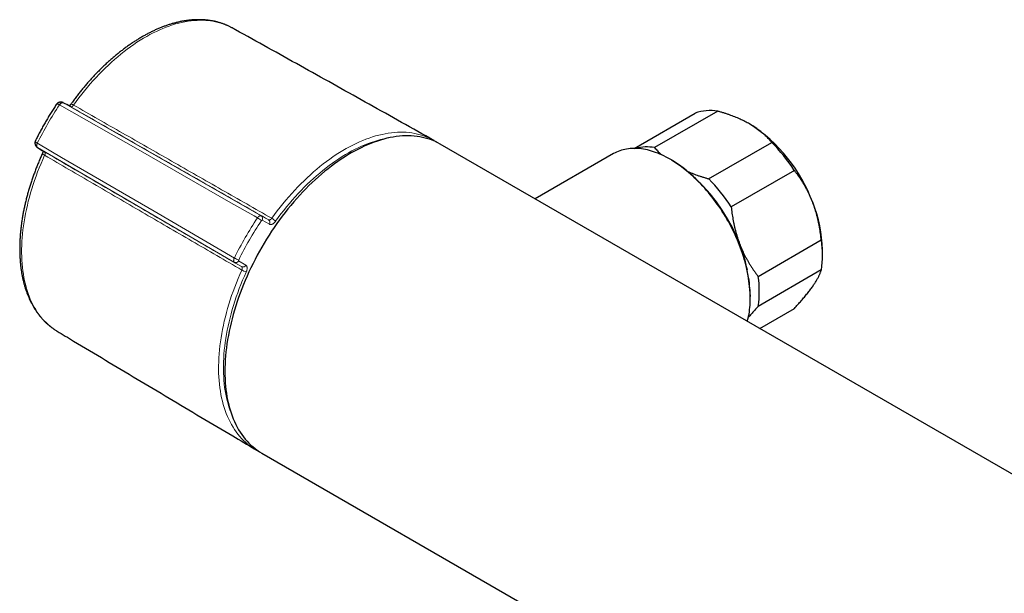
# Model space of a CAD drawing. Header units: millimetres. Extents: x 8 to 835, y 12 to 422.
# Tile 20 of 25: x 598 to 741, y 187 to 271. Entities that reach past the tile are written whole.
import ezdxf

# ---------------------------------------------------------------- set-up
doc = ezdxf.new("R2010")
doc.units = ezdxf.units.MM

msp = doc.modelspace()

# ---------------------------------------------------------------- linework, layer by layer
at = {"color": 252, "linetype": 'Continuous', "lineweight": 0}
for p, q in [((603.32, 258.46), (603.31, 258.46)), ((603.86, 258.76), (603.88, 258.75)), ((603.88, 258.75), (632.7, 242.27)), ((604.95, 258.17), (603.88, 258.75)), ((604.93, 258.18), (604.95, 258.17)), ((600.07, 252.86), (600.08, 252.85)), ((600.11, 252.22), (600.1, 252.23)), ((628.79, 235.5), (600.11, 252.22)), ((600.11, 252.22), (601.14, 251.58)), ((601.14, 251.58), (601.13, 251.59)), ((632.7, 242.27), (633.77, 241.69)), ((633.88, 241.05), (632.81, 241.63)), ((629.83, 234.87), (628.79, 235.5)), ((629.4, 235.73), (630.44, 235.09))]:
    msp.add_line(p, q, dxfattribs=at)
at = {"color": 7, "linetype": 'Continuous', "lineweight": 30}
for p, q in [((603.86, 258.76), (603.85, 258.76)), ((687.01, 252.11), (695.9, 257.24)), ((699.18, 257.53), (689.99, 252.23)), ((657.68, 253.35), (657.85, 253.26)), ((799.49, 171.49), (658.77, 252.73)), ((697.86, 247.68), (707.06, 252.99)), ((600.08, 252.24), (600.1, 252.23)), ((684.02, 251.34), (672.6, 244.74)), ((692.45, 250.42), (692.27, 250.52)), ((710.34, 248.91), (701.14, 243.6)), ((705.08, 233.45), (714.27, 238.76)), ((714.43, 236.48), (714.43, 237.3)), ((714.27, 234.39), (705.08, 229.08)), ((703.93, 230.31), (703.93, 230.52)), ((705.29, 225.87), (710.34, 228.79)), ((602.95, 225.48), (602.95, 225.47)), ((631.85, 208.23), (631.68, 208.33)), ((632.78, 207.69), (681.25, 179.71))]:
    msp.add_line(p, q, dxfattribs=at)
at = {"color": 252, "linetype": 'Continuous', "lineweight": 0, "flags": 128}
for points in [[(628.46, 269.66), (628.39, 269.7), (628.05, 269.88), (627.69, 270.04), (627.33, 270.18), (626.97, 270.31), (626.59, 270.43), (626.21, 270.53), (625.82, 270.61), (625.42, 270.68), (625.02, 270.73), (624.61, 270.76), (624.19, 270.78), (623.77, 270.79), (623.34, 270.77), (622.91, 270.74), (622.47, 270.7), (622.03, 270.64), (621.58, 270.56), (621.13, 270.47), (620.68, 270.36), (620.22, 270.24), (619.76, 270.1), (619.3, 269.94), (618.83, 269.77), (618.37, 269.59), (617.9, 269.39), (617.43, 269.17), (616.95, 268.94), (616.48, 268.69), (616.01, 268.43), (615.54, 268.16), (615.06, 267.87), (614.59, 267.57), (614.12, 267.25), (613.65, 266.92), (613.18, 266.58), (612.71, 266.22), (612.25, 265.85), (611.79, 265.47), (611.33, 265.07), (610.87, 264.67), (610.42, 264.25), (609.97, 263.82), (609.52, 263.38), (609.08, 262.93), (608.65, 262.46), (608.22, 261.99), (607.79, 261.51), (607.37, 261.01), (606.95, 260.51), (606.55, 260), (606.14, 259.48), (605.75, 258.96), (605.36, 258.42)], [(603.31, 258.46), (603.34, 258.51), (603.37, 258.55), (603.4, 258.59), (603.44, 258.63), (603.47, 258.66), (603.51, 258.69), (603.54, 258.72), (603.58, 258.74), (603.62, 258.76), (603.65, 258.77), (603.69, 258.78), (603.73, 258.79), (603.76, 258.79), (603.79, 258.78), (603.82, 258.78), (603.85, 258.77)], [(603.88, 258.75), (603.85, 258.76), (603.82, 258.77), (603.79, 258.77), (603.75, 258.77), (603.72, 258.77), (603.68, 258.76), (603.64, 258.75), (603.6, 258.73), (603.57, 258.71), (603.53, 258.68), (603.49, 258.65), (603.45, 258.62), (603.42, 258.58), (603.38, 258.54), (603.35, 258.5), (603.32, 258.46)], [(632.14, 241.98), (631.65, 242.26), (628.27, 244.19), (614.74, 251.93), (603.32, 258.46)], [(634.22, 241.92), (634.61, 242.46), (635.02, 243), (635.43, 243.52), (635.84, 244.04), (636.27, 244.55), (636.69, 245.05), (637.13, 245.55), (637.57, 246.03), (638.01, 246.5), (638.46, 246.96), (638.92, 247.4), (639.37, 247.84), (639.84, 248.27), (640.3, 248.68), (640.77, 249.08), (641.24, 249.47), (641.71, 249.84), (642.19, 250.21), (642.67, 250.55), (643.14, 250.89), (643.62, 251.21), (644.1, 251.52), (644.59, 251.81), (645.07, 252.09), (645.55, 252.35), (646.03, 252.6), (646.51, 252.84), (646.99, 253.06), (647.47, 253.26), (647.94, 253.45), (648.42, 253.62), (648.89, 253.78), (649.35, 253.92), (649.82, 254.05), (650.28, 254.15), (650.74, 254.25), (651.19, 254.33), (651.64, 254.39), (652.09, 254.43), (652.53, 254.46), (652.96, 254.47), (653.39, 254.47), (653.82, 254.45), (654.23, 254.41), (654.64, 254.36), (655.05, 254.29), (655.45, 254.2), (655.84, 254.1), (656.22, 253.98), (656.59, 253.85), (656.96, 253.7), (657.32, 253.54), (657.67, 253.36), (657.68, 253.35)], [(600.07, 252.86), (600.05, 252.81), (600.03, 252.76), (600.01, 252.71), (599.99, 252.67), (599.98, 252.62), (599.97, 252.57), (599.97, 252.53), (599.97, 252.48), (599.97, 252.44), (599.98, 252.4), (599.99, 252.37), (600, 252.33), (600.02, 252.3), (600.04, 252.28), (600.06, 252.26), (600.08, 252.24)], [(600.08, 252.85), (600.06, 252.8), (600.04, 252.75), (600.02, 252.7), (600.01, 252.66), (600, 252.61), (599.99, 252.56), (599.99, 252.51), (599.99, 252.47), (600, 252.43), (600, 252.39), (600.01, 252.35), (600.03, 252.32), (600.04, 252.29), (600.06, 252.26), (600.09, 252.24), (600.11, 252.22)], [(600.08, 252.85), (600.24, 252.76), (603.61, 250.8), (617.07, 242.95), (628.77, 236.13)], [(651.26, 253.64), (650.98, 253.59), (650.53, 253.5), (650.08, 253.39), (649.62, 253.27), (649.17, 253.13), (648.7, 252.98), (648.24, 252.81), (647.77, 252.62), (647.3, 252.42), (646.83, 252.21), (646.36, 251.98), (645.89, 251.73), (645.42, 251.47), (644.95, 251.2), (644.48, 250.91), (644, 250.61), (643.53, 250.3), (643.06, 249.97), (642.6, 249.63), (642.13, 249.27), (641.67, 248.9), (641.2, 248.52), (640.74, 248.13), (640.29, 247.72), (639.84, 247.31), (639.39, 246.88), (638.94, 246.44), (638.5, 245.99), (638.07, 245.53), (637.63, 245.05), (637.21, 244.57), (636.79, 244.08), (636.37, 243.58), (635.97, 243.07), (635.56, 242.55), (635.17, 242.03), (634.78, 241.49)], [(601.14, 251.1), (600.87, 250.5), (600.61, 249.89), (600.36, 249.28), (600.12, 248.68), (599.89, 248.07), (599.68, 247.45), (599.47, 246.84), (599.28, 246.23), (599.1, 245.63), (598.92, 245.02), (598.76, 244.41), (598.62, 243.81), (598.48, 243.21), (598.36, 242.61), (598.25, 242.01), (598.15, 241.42), (598.06, 240.83), (597.98, 240.25), (597.92, 239.67), (597.87, 239.1), (597.83, 238.53), (597.8, 237.97), (597.79, 237.42), (597.79, 236.87), (597.8, 236.33), (597.82, 235.8), (597.86, 235.28), (597.91, 234.76), (597.97, 234.26), (598.04, 233.76), (598.12, 233.27), (598.22, 232.79), (598.33, 232.32), (598.45, 231.86), (598.58, 231.42), (598.73, 230.98), (598.89, 230.56), (599.05, 230.14), (599.23, 229.74), (599.43, 229.35), (599.63, 228.98), (599.84, 228.61), (600.07, 228.26), (600.3, 227.92), (600.55, 227.6), (600.8, 227.29), (601.07, 226.99), (601.35, 226.71), (601.64, 226.44), (601.93, 226.19), (602.24, 225.95), (602.55, 225.73), (602.88, 225.52), (602.95, 225.48)], [(631.68, 208.33), (631.67, 208.34), (631.34, 208.55), (631.02, 208.78), (630.71, 209.02), (630.41, 209.28), (630.11, 209.55), (629.83, 209.84), (629.56, 210.14), (629.3, 210.45), (629.04, 210.78), (628.8, 211.13), (628.58, 211.48), (628.36, 211.85), (628.15, 212.23), (627.95, 212.63), (627.77, 213.04), (627.6, 213.46), (627.44, 213.89), (627.29, 214.33), (627.15, 214.79), (627.03, 215.25), (626.92, 215.73), (626.82, 216.22), (626.73, 216.71), (626.66, 217.22), (626.6, 217.73), (626.55, 218.26), (626.51, 218.79), (626.48, 219.33), (626.47, 219.88), (626.47, 220.44), (626.49, 221), (626.51, 221.57), (626.55, 222.15), (626.6, 222.73), (626.66, 223.32), (626.74, 223.91), (626.83, 224.51), (626.93, 225.11), (627.04, 225.72), (627.17, 226.33), (627.31, 226.94), (627.46, 227.55), (627.62, 228.17), (627.79, 228.79), (627.97, 229.41), (628.17, 230.03), (628.38, 230.65), (628.6, 231.27), (628.83, 231.89), (629.07, 232.51), (629.32, 233.13), (629.59, 233.75), (629.86, 234.37)], [(630.5, 234.09), (630.24, 233.49), (629.98, 232.88), (629.73, 232.27), (629.49, 231.67), (629.27, 231.06), (629.05, 230.45), (628.85, 229.84), (628.66, 229.23), (628.47, 228.62), (628.31, 228.01), (628.15, 227.41), (628, 226.81), (627.87, 226.2), (627.74, 225.61), (627.63, 225.01), (627.53, 224.42), (627.45, 223.84), (627.37, 223.26), (627.31, 222.68), (627.26, 222.11), (627.22, 221.54), (627.2, 220.98), (627.18, 220.43), (627.18, 219.88), (627.19, 219.35), (627.22, 218.82), (627.25, 218.29), (627.3, 217.78), (627.36, 217.27), (627.44, 216.78), (627.52, 216.29), (627.62, 215.81), (627.73, 215.35), (627.85, 214.89), (627.99, 214.44), (628.13, 214.01), (628.23, 213.74)]]:
    msp.add_lwpolyline(points, dxfattribs=at)
at = {"color": 7, "linetype": 'Continuous', "lineweight": 30, "flags": 128}
for points in [[(658.77, 252.73), (658.43, 252.91), (658.08, 253.09), (657.71, 253.25), (657.34, 253.39), (656.97, 253.51), (656.58, 253.62), (656.19, 253.72), (655.79, 253.79), (655.38, 253.86), (654.97, 253.9), (654.55, 253.93), (654.12, 253.94), (653.69, 253.94), (653.25, 253.92), (652.81, 253.88), (652.36, 253.83), (651.91, 253.76), (651.46, 253.68), (651, 253.58), (650.53, 253.46), (650.07, 253.33), (649.6, 253.18), (649.12, 253.02), (648.65, 252.84), (648.17, 252.64), (647.7, 252.43), (647.22, 252.21), (646.74, 251.97), (646.26, 251.71), (645.77, 251.44), (645.29, 251.15), (644.81, 250.85), (644.33, 250.54), (643.85, 250.21), (643.37, 249.87), (642.9, 249.52), (642.42, 249.15), (641.95, 248.77), (641.48, 248.37), (641.02, 247.97), (640.55, 247.55), (640.09, 247.12), (639.64, 246.68), (639.19, 246.23), (638.74, 245.76), (638.3, 245.29), (637.86, 244.8), (637.43, 244.31), (637, 243.8), (636.58, 243.29), (636.17, 242.77), (635.76, 242.23), (635.36, 241.69), (634.97, 241.15), (634.58, 240.59), (634.2, 240.03), (633.83, 239.46), (633.47, 238.88), (633.12, 238.3), (632.77, 237.72), (632.44, 237.12), (632.11, 236.53), (631.79, 235.93), (631.49, 235.32), (631.19, 234.71), (630.9, 234.1), (630.62, 233.49), (630.36, 232.87), (630.1, 232.25), (629.85, 231.63), (629.62, 231.01), (629.39, 230.39), (629.18, 229.77), (628.98, 229.15), (628.79, 228.53), (628.61, 227.91), (628.44, 227.29), (628.29, 226.68), (628.15, 226.06), (628.02, 225.45), (627.9, 224.84), (627.79, 224.24), (627.7, 223.64), (627.62, 223.05), (627.55, 222.46), (627.49, 221.87), (627.45, 221.29), (627.41, 220.72), (627.4, 220.15), (627.39, 219.6), (627.4, 219.04), (627.41, 218.5), (627.45, 217.96), (627.49, 217.43), (627.55, 216.92), (627.62, 216.41), (627.7, 215.9), (627.79, 215.41), (627.9, 214.93), (628.02, 214.46), (628.15, 214), (628.29, 213.55), (628.44, 213.12), (628.61, 212.69), (628.79, 212.28), (628.98, 211.88), (629.18, 211.49), (629.39, 211.11), (629.62, 210.75), (629.85, 210.4), (630.1, 210.07), (630.36, 209.75), (630.62, 209.44), (630.9, 209.14), (631.19, 208.86), (631.49, 208.6), (631.79, 208.35), (632.11, 208.12), (632.44, 207.9), (632.77, 207.69), (632.78, 207.69)], [(703.5, 226.91), (703.54, 227.05), (703.61, 227.35), (703.68, 227.66), (703.74, 227.97), (703.79, 228.29), (703.83, 228.61), (703.87, 228.94), (703.9, 229.27), (703.92, 229.62), (703.93, 229.96), (703.93, 230.31), (703.93, 230.67), (703.92, 231.03), (703.9, 231.39), (703.87, 231.76), (703.83, 232.13), (703.79, 232.5), (703.74, 232.88), (703.68, 233.26), (703.61, 233.64), (703.54, 234.03), (703.45, 234.41), (703.36, 234.8), (703.26, 235.19), (703.16, 235.59), (703.05, 235.98), (702.93, 236.37), (702.8, 236.77), (702.66, 237.16), (702.52, 237.56), (702.37, 237.95), (702.21, 238.34), (702.05, 238.74), (701.88, 239.13), (701.71, 239.52), (701.52, 239.9), (701.33, 240.29), (701.14, 240.67), (700.94, 241.06), (700.73, 241.43), (700.52, 241.81), (700.3, 242.18), (700.07, 242.55), (699.84, 242.92), (699.61, 243.28), (699.37, 243.63), (699.12, 243.99), (698.87, 244.33), (698.62, 244.68), (698.36, 245.01), (698.1, 245.35), (697.83, 245.67), (697.56, 245.99), (697.29, 246.31), (697.01, 246.61), (696.73, 246.92), (696.45, 247.21), (696.16, 247.5), (695.87, 247.78), (695.58, 248.05), (695.29, 248.32), (694.99, 248.57), (694.69, 248.82), (694.39, 249.07), (694.09, 249.3), (693.79, 249.52), (693.49, 249.74), (693.18, 249.95), (692.88, 250.15), (692.57, 250.34), (692.27, 250.52), (691.96, 250.69), (691.66, 250.85), (691.35, 251.01), (691.05, 251.15), (690.74, 251.28), (690.44, 251.41), (690.14, 251.52), (689.84, 251.63), (689.54, 251.72), (689.25, 251.8), (688.95, 251.88), (688.66, 251.94), (688.37, 251.99), (688.09, 252.04), (687.8, 252.07), (687.52, 252.09), (687.24, 252.11), (686.97, 252.11), (686.7, 252.1), (686.43, 252.08), (686.17, 252.05), (685.91, 252.01), (685.66, 251.96), (685.41, 251.91), (685.16, 251.84), (684.92, 251.76), (684.69, 251.67), (684.46, 251.57), (684.24, 251.46), (684.02, 251.34)]]:
    msp.add_lwpolyline(points, dxfattribs=at)
at = {"color": 252, "linetype": 'Continuous', "lineweight": 0}
for centre, radius, start, end in [((644.44, 230.98), 49.47, 146.2497, 153.7503), ((604.96, 257.96), 0.605, 49.1272, 89.7777), ((601.33, 251.68), 0.606, 210.2448, 250.8747), ((673.73, 214.07), 50.08, 146.1356, 153.8644), ((673.59, 214.15), 49.22, 146.1356, 153.8644), ((630.06, 238.37), 4.17, 50.4146, 60.0583), ((632.43, 241.89), 0.466, 325.513, 53.8427), ((633.49, 241.32), 0.466, 325.513, 53.8427), ((632.77, 239.39), 2.91, 46.2112, 60.0689), ((630.86, 239.75), 4.18, 239.9471, 249.5775), ((628.98, 235.93), 0.466, 246.163, 334.4856), ((630.02, 235.29), 0.466, 246.163, 334.4856), ((631.32, 236.89), 2.91, 239.9365, 253.781)]:
    msp.add_arc(centre, radius, start, end, dxfattribs=at)
at = {"color": 7, "linetype": 'Continuous', "lineweight": 30}
for centre, radius, start, end in [((698.1, 251.09), 6.53, 80.502, 109.7171), ((691.42, 236.29), 23.01, 20.2179, 57.3712), ((688.71, 234.88), 25.77, 32.9651, 44.624), ((688.91, 245.58), 6.74, 80.7582, 104.2936), ((678.99, 229.38), 24.97, 2.6058, 57.3888), ((679.52, 229.58), 25.77, 32.9651, 44.624), ((694.93, 236.93), 19.51, 1.0963, 22.033), ((678.48, 228.79), 25.67, 21.2968, 34.7339), ((681.88, 230.08), 22.04, 11.2783, 21.383), ((699.47, 236.57), 14.97, 351.5988, 8.4012), ((690.27, 231.27), 14.97, 351.5988, 8.4012)]:
    msp.add_arc(centre, radius, start, end, dxfattribs=at)
for points, knots in [([(628.46, 269.66), (628.41, 269.69), (628.3, 269.75), (628.14, 269.83), (627.96, 269.92), (627.78, 270.01), (627.6, 270.09), (627.41, 270.16), (627.23, 270.23), (627.04, 270.3), (626.85, 270.37), (626.66, 270.43), (626.46, 270.48), (626.27, 270.54), (626.07, 270.59), (625.87, 270.63), (625.67, 270.67), (625.47, 270.71), (625.27, 270.74), (625.06, 270.77), (624.85, 270.8), (624.64, 270.82), (624.43, 270.84), (624.22, 270.85), (624.01, 270.86), (623.79, 270.87), (623.58, 270.87), (623.36, 270.87), (623.14, 270.86), (622.92, 270.85), (622.7, 270.84), (622.48, 270.82), (622.26, 270.8), (622.03, 270.77), (621.81, 270.74), (621.58, 270.71), (621.35, 270.67), (621.12, 270.63), (620.89, 270.58), (620.66, 270.53), (620.43, 270.47), (620.2, 270.42), (619.97, 270.35), (619.73, 270.29), (619.5, 270.22), (619.27, 270.15), (619.03, 270.07), (618.79, 269.99), (618.56, 269.9), (618.32, 269.81), (618.09, 269.72), (617.85, 269.62), (617.61, 269.52), (617.37, 269.42), (617.14, 269.31), (616.9, 269.2), (616.66, 269.08), (616.42, 268.96), (616.19, 268.84), (615.95, 268.71), (615.71, 268.58), (615.47, 268.45), (615.23, 268.31), (615, 268.17), (614.76, 268.03), (614.52, 267.88), (614.29, 267.73), (614.05, 267.58), (613.81, 267.42), (613.58, 267.26), (613.34, 267.09), (613.11, 266.93), (612.87, 266.76), (612.64, 266.58), (612.41, 266.4), (612.17, 266.22), (611.94, 266.04), (611.71, 265.85), (611.48, 265.66), (611.25, 265.47), (611.02, 265.28), (610.79, 265.08), (610.57, 264.88), (610.34, 264.67), (610.12, 264.46), (609.89, 264.25), (609.67, 264.04), (609.45, 263.83), (609.23, 263.61), (609.01, 263.39), (608.79, 263.16), (608.57, 262.94), (608.35, 262.71), (608.14, 262.48), (607.92, 262.24), (607.71, 262.01), (607.5, 261.77), (607.29, 261.53), (607.08, 261.29), (606.88, 261.04), (606.67, 260.79), (606.47, 260.54), (606.26, 260.29), (606.06, 260.04), (605.87, 259.78), (605.67, 259.52), (605.47, 259.26), (605.28, 259), (605.11, 258.77), (605.01, 258.62), (604.97, 258.57)], [0, 0, 0, 0, 0.007662, 0.016688, 0.025715, 0.034744, 0.043776, 0.052812, 0.061852, 0.070899, 0.079952, 0.089012, 0.09808, 0.107157, 0.116242, 0.125338, 0.134444, 0.14356, 0.152687, 0.161825, 0.170975, 0.180137, 0.18931, 0.198495, 0.207691, 0.2169, 0.22612, 0.235351, 0.244593, 0.253847, 0.263111, 0.272385, 0.281669, 0.290962, 0.300265, 0.309576, 0.318896, 0.328223, 0.337558, 0.346899, 0.356247, 0.365601, 0.374961, 0.384326, 0.393695, 0.403069, 0.412447, 0.421828, 0.431212, 0.4406, 0.449989, 0.459381, 0.468775, 0.47817, 0.487567, 0.496964, 0.506363, 0.515762, 0.525162, 0.534562, 0.543961, 0.553361, 0.562761, 0.57216, 0.581558, 0.590956, 0.600353, 0.60975, 0.619145, 0.62854, 0.637933, 0.647326, 0.656717, 0.666108, 0.675497, 0.684885, 0.694272, 0.703657, 0.713042, 0.722425, 0.731806, 0.741187, 0.750567, 0.759945, 0.769322, 0.778697, 0.788072, 0.797445, 0.806818, 0.816189, 0.825559, 0.834928, 0.844296, 0.853663, 0.863029, 0.872394, 0.881758, 0.891121, 0.900483, 0.909845, 0.919205, 0.928565, 0.937924, 0.947283, 0.95664, 0.965997, 0.975354, 0.98471, 0.994065, 1, 1, 1, 1]), ([(657.76, 253.31), (657.59, 253.4), (655.85, 254.38), (652.54, 256.23), (647.83, 258.87), (643.11, 261.51), (638.39, 264.14), (633.67, 266.77), (630.36, 268.61), (628.62, 269.57), (628.46, 269.66)], [0, 0, 0, 0, 0.017151, 0.178204, 0.339257, 0.500308, 0.661358, 0.822407, 0.983456, 1, 1, 1, 1]), ([(602.83, 258.5), (602.77, 258.4), (602.65, 258.21), (602.46, 257.93), (602.27, 257.63), (602.09, 257.34), (601.9, 257.04), (601.72, 256.74), (601.54, 256.44), (601.37, 256.14), (601.19, 255.84), (601.02, 255.53), (600.85, 255.23), (600.68, 254.92), (600.51, 254.62), (600.35, 254.31), (600.18, 254), (600.03, 253.69), (599.9, 253.44), (599.83, 253.29), (599.81, 253.25)], [0, 0, 0, 0, 0.055231, 0.11282, 0.170408, 0.227995, 0.28558, 0.343166, 0.40075, 0.458334, 0.515918, 0.573502, 0.631087, 0.688671, 0.746256, 0.803842, 0.861429, 0.919016, 0.976605, 1, 1, 1, 1]), ([(603.85, 258.76), (603.84, 258.77), (603.82, 258.78), (603.78, 258.8), (603.73, 258.82), (603.68, 258.83), (603.62, 258.84), (603.57, 258.85), (603.51, 258.85), (603.45, 258.85), (603.4, 258.85), (603.34, 258.84), (603.28, 258.83), (603.23, 258.81), (603.18, 258.79), (603.13, 258.77), (603.08, 258.74), (603.03, 258.71), (602.99, 258.68), (602.95, 258.64), (602.91, 258.6), (602.88, 258.56), (602.85, 258.52), (602.84, 258.5), (602.83, 258.5)], [0, 0, 0, 0, 0.013843, 0.062615, 0.110729, 0.158208, 0.2047, 0.253781, 0.30286, 0.352692, 0.402114, 0.451195, 0.500012, 0.548627, 0.597111, 0.645542, 0.693999, 0.742565, 0.789479, 0.836598, 0.886449, 0.936493, 0.98692, 1, 1, 1, 1]), ([(604.93, 258.18), (604.91, 258.2), (604.55, 258.39), (604.19, 258.58), (603.86, 258.76)], [0, 0, 0, 0, 0.072227, 1, 1, 1, 1]), ([(604.97, 258.57), (604.96, 258.56), (604.95, 258.54), (604.92, 258.51), (604.89, 258.47), (604.86, 258.44), (604.83, 258.4), (604.8, 258.37), (604.77, 258.35), (604.74, 258.32), (604.73, 258.31), (604.72, 258.3), (604.72, 258.3)], [0, 0, 0, 0, 0.051798, 0.173436, 0.293439, 0.411255, 0.525589, 0.644746, 0.763199, 0.880285, 0.995463, 1, 1, 1, 1]), ([(703.83, 255.67), (703.72, 255.73), (703.49, 255.86), (703.15, 256.04), (702.8, 256.21), (702.43, 256.38), (702.06, 256.55), (701.68, 256.7), (701.29, 256.85), (700.9, 257), (700.48, 257.14), (700.06, 257.28), (699.62, 257.41), (699.33, 257.49), (699.18, 257.53)], [0, 0, 0, 0, 0.081816, 0.16367, 0.245526, 0.327345, 0.409934, 0.492524, 0.573549, 0.654574, 0.740914, 0.827281, 0.913654, 1, 1, 1, 1]), ([(707.06, 252.99), (706.99, 253.07), (706.86, 253.22), (706.65, 253.45), (706.43, 253.68), (706.2, 253.91), (705.96, 254.13), (705.71, 254.35), (705.45, 254.56), (705.18, 254.78), (704.89, 254.99), (704.59, 255.2), (704.28, 255.4), (704.02, 255.56), (703.87, 255.65), (703.83, 255.67)], [0, 0, 0, 0, 0.079536, 0.159093, 0.238646, 0.318178, 0.39818, 0.47818, 0.55735, 0.63652, 0.719515, 0.80255, 0.885583, 0.968575, 1, 1, 1, 1]), ([(599.81, 253.25), (599.8, 253.25), (599.79, 253.23), (599.78, 253.19), (599.76, 253.14), (599.74, 253.08), (599.73, 253.02), (599.72, 252.96), (599.72, 252.91), (599.72, 252.85), (599.73, 252.79), (599.74, 252.73), (599.75, 252.68), (599.77, 252.62), (599.79, 252.57), (599.82, 252.52), (599.85, 252.47), (599.88, 252.42), (599.92, 252.38), (599.96, 252.34), (600, 252.3), (600.04, 252.27), (600.07, 252.25), (600.08, 252.24)], [0, 0, 0, 0, 0.0061761, 0.0563442, 0.1115104, 0.1658501, 0.2193379, 0.265633, 0.3163357, 0.3676574, 0.4185289, 0.4689714, 0.5190314, 0.568761, 0.6182175, 0.6674482, 0.7165157, 0.7658882, 0.8149529, 0.8623026, 0.9103521, 0.9591316, 1, 1, 1, 1]), ([(658.28, 252.99), (658.26, 253), (658.19, 253.05), (658.06, 253.13), (657.93, 253.2), (657.86, 253.25), (657.85, 253.25)], [0, 0, 0, 0, 0.1342947, 0.5184426, 0.9025422, 1, 1, 1, 1]), ([(600.81, 251.37), (600.79, 251.32), (600.72, 251.17), (600.61, 250.92), (600.48, 250.62), (600.35, 250.32), (600.22, 250.02), (600.1, 249.72), (599.98, 249.42), (599.86, 249.11), (599.75, 248.81), (599.64, 248.51), (599.53, 248.21), (599.42, 247.91), (599.32, 247.61), (599.21, 247.3), (599.12, 247), (599.02, 246.7), (598.93, 246.4), (598.84, 246.1), (598.75, 245.8), (598.66, 245.49), (598.58, 245.19), (598.5, 244.89), (598.43, 244.59), (598.36, 244.29), (598.29, 243.99), (598.22, 243.69), (598.15, 243.4), (598.09, 243.1), (598.03, 242.8), (597.98, 242.51), (597.93, 242.21), (597.88, 241.92), (597.83, 241.62), (597.79, 241.33), (597.75, 241.04), (597.71, 240.75), (597.68, 240.46), (597.65, 240.17), (597.62, 239.88), (597.59, 239.6), (597.57, 239.31), (597.55, 239.03), (597.54, 238.75), (597.52, 238.47), (597.51, 238.19), (597.51, 237.91), (597.5, 237.63), (597.5, 237.36), (597.51, 237.09), (597.51, 236.81), (597.52, 236.55), (597.53, 236.28), (597.55, 236.01), (597.57, 235.75), (597.59, 235.49), (597.62, 235.22), (597.64, 234.97), (597.67, 234.71), (597.71, 234.46), (597.75, 234.2), (597.79, 233.95), (597.83, 233.71), (597.88, 233.46), (597.93, 233.22), (597.98, 232.98), (598.04, 232.74), (598.1, 232.51), (598.16, 232.27), (598.22, 232.04), (598.29, 231.81), (598.36, 231.59), (598.44, 231.37), (598.52, 231.15), (598.6, 230.93), (598.68, 230.72), (598.77, 230.5), (598.86, 230.3), (598.95, 230.09), (599.05, 229.89), (599.14, 229.69), (599.25, 229.49), (599.35, 229.3), (599.46, 229.11), (599.57, 228.92), (599.68, 228.74), (599.79, 228.56), (599.91, 228.38), (600.03, 228.21), (600.16, 228.04), (600.28, 227.87), (600.41, 227.7), (600.54, 227.54), (600.68, 227.39), (600.81, 227.23), (600.95, 227.08), (601.09, 226.94), (601.24, 226.79), (601.38, 226.65), (601.53, 226.52), (601.68, 226.39), (601.84, 226.26), (601.99, 226.13), (602.15, 226.01), (602.31, 225.89), (602.47, 225.78), (602.64, 225.67), (602.79, 225.57), (602.9, 225.5), (602.95, 225.48)], [0, 0, 0, 0, 0.004943, 0.014298, 0.023654, 0.033011, 0.042368, 0.051726, 0.061084, 0.070443, 0.079803, 0.089164, 0.098525, 0.107887, 0.11725, 0.126614, 0.135979, 0.145345, 0.154712, 0.16408, 0.173449, 0.182818, 0.19219, 0.201562, 0.210935, 0.22031, 0.229685, 0.239062, 0.24844, 0.25782, 0.267201, 0.276583, 0.285966, 0.29535, 0.304736, 0.314123, 0.323512, 0.332902, 0.342293, 0.351685, 0.361079, 0.370473, 0.379869, 0.389267, 0.398665, 0.408064, 0.417464, 0.426865, 0.436267, 0.445669, 0.455072, 0.464476, 0.47388, 0.483284, 0.492689, 0.502093, 0.511497, 0.5209, 0.530302, 0.539704, 0.549104, 0.558503, 0.5679, 0.577295, 0.586688, 0.596078, 0.605464, 0.614848, 0.624227, 0.633603, 0.642973, 0.652339, 0.661699, 0.671053, 0.680401, 0.689742, 0.699076, 0.708402, 0.717719, 0.727028, 0.736328, 0.745618, 0.754899, 0.764169, 0.773428, 0.782677, 0.791914, 0.80114, 0.810354, 0.819556, 0.828747, 0.837925, 0.847092, 0.856247, 0.86539, 0.874522, 0.883642, 0.892752, 0.901851, 0.910941, 0.920021, 0.929092, 0.938155, 0.947211, 0.956259, 0.965302, 0.97434, 0.983374, 0.992404, 1, 1, 1, 1]), ([(600.1, 252.23), (600.39, 252.05), (600.73, 251.83), (601.08, 251.62), (601.13, 251.59)], [0, 0, 0, 0, 0.856096, 1, 1, 1, 1]), ([(600.92, 251.72), (600.92, 251.71), (600.91, 251.69), (600.91, 251.66), (600.9, 251.62), (600.89, 251.58), (600.88, 251.54), (600.86, 251.5), (600.84, 251.45), (600.83, 251.41), (600.82, 251.38), (600.81, 251.37)], [0, 0, 0, 0, 0.099197, 0.210961, 0.324953, 0.440752, 0.557817, 0.675926, 0.792481, 0.910616, 1, 1, 1, 1]), ([(689.99, 252.23), (690.06, 252.15), (690.19, 251.99), (690.41, 251.75), (690.64, 251.51), (690.83, 251.32), (690.96, 251.21), (690.99, 251.17)], [0, 0, 0, 0, 0.2234449, 0.4469514, 0.670447, 0.8938773, 1, 1, 1, 1]), ([(694.85, 248.73), (694.92, 248.7), (695.12, 248.61), (695.44, 248.48), (695.82, 248.34), (696.2, 248.2), (696.6, 248.06), (697.02, 247.93), (697.44, 247.8), (697.72, 247.72), (697.86, 247.68)], [0, 0, 0, 0, 0.078883, 0.208, 0.334833, 0.461668, 0.596226, 0.730826, 0.865432, 1, 1, 1, 1]), ([(713.01, 244.24), (712.99, 244.3), (712.91, 244.5), (712.78, 244.82), (712.6, 245.22), (712.41, 245.62), (712.22, 246), (712.01, 246.38), (711.8, 246.76), (711.58, 247.12), (711.35, 247.48), (711.11, 247.85), (710.86, 248.21), (710.6, 248.56), (710.42, 248.79), (710.34, 248.91)], [0, 0, 0, 0, 0.034083, 0.113223, 0.192397, 0.271573, 0.350714, 0.430546, 0.510378, 0.588808, 0.667237, 0.750413, 0.833614, 0.916819, 1, 1, 1, 1]), ([(714.27, 238.76), (714.26, 238.92), (714.22, 239.22), (714.16, 239.69), (714.09, 240.15), (714.02, 240.61), (713.93, 241.07), (713.83, 241.52), (713.73, 241.97), (713.61, 242.43), (713.48, 242.88), (713.34, 243.34), (713.18, 243.8), (713.07, 244.09), (713.01, 244.24)], [0, 0, 0, 0, 0.082025, 0.164072, 0.246116, 0.328135, 0.410674, 0.493213, 0.574834, 0.656455, 0.742321, 0.82823, 0.914137, 1, 1, 1, 1]), ([(701.14, 243.6), (701.16, 243.45), (701.19, 243.14), (701.25, 242.68), (701.32, 242.21), (701.4, 241.75), (701.49, 241.3), (701.58, 240.84), (701.69, 240.39), (701.81, 239.94), (701.94, 239.48), (702.08, 239.02), (702.24, 238.57), (702.35, 238.27), (702.4, 238.12)], [0, 0, 0, 0, 0.082025, 0.164072, 0.246116, 0.328135, 0.410674, 0.493213, 0.574834, 0.656455, 0.742321, 0.82823, 0.914137, 1, 1, 1, 1]), ([(702.4, 238.12), (702.43, 238.06), (702.5, 237.87), (702.64, 237.54), (702.82, 237.14), (703, 236.75), (703.2, 236.36), (703.4, 235.98), (703.62, 235.61), (703.83, 235.24), (704.06, 234.88), (704.3, 234.52), (704.56, 234.15), (704.81, 233.8), (704.99, 233.57), (705.08, 233.45)], [0, 0, 0, 0, 0.034083, 0.113223, 0.192397, 0.271573, 0.350714, 0.430546, 0.510378, 0.588808, 0.667237, 0.750413, 0.833614, 0.916819, 1, 1, 1, 1]), ([(713.01, 231.99), (713.03, 232.03), (713.11, 232.13), (713.23, 232.31), (713.37, 232.53), (713.5, 232.74), (713.62, 232.94), (713.74, 233.14), (713.84, 233.33), (713.93, 233.52), (714.01, 233.7), (714.09, 233.88), (714.16, 234.05), (714.22, 234.22), (714.26, 234.33), (714.27, 234.39)], [0, 0, 0, 0, 0.034083, 0.113223, 0.192397, 0.271573, 0.350714, 0.430546, 0.510378, 0.588808, 0.667237, 0.750413, 0.833614, 0.916819, 1, 1, 1, 1]), ([(710.34, 228.79), (710.42, 228.88), (710.6, 229.07), (710.85, 229.35), (711.1, 229.63), (711.34, 229.9), (711.58, 230.18), (711.81, 230.44), (712.03, 230.71), (712.24, 230.97), (712.45, 231.23), (712.65, 231.49), (712.84, 231.75), (712.95, 231.91), (713.01, 231.99)], [0, 0, 0, 0, 0.082025, 0.164072, 0.246116, 0.328135, 0.410674, 0.493213, 0.574834, 0.656455, 0.742321, 0.82823, 0.914137, 1, 1, 1, 1]), ([(705.08, 229.08), (704.99, 228.99), (704.82, 228.8), (704.56, 228.52), (704.31, 228.24), (704.07, 227.96), (703.84, 227.7), (703.7, 227.53), (703.63, 227.45)], [0, 0, 0, 0, 0.1692903, 0.3386272, 0.5079559, 0.6772351, 0.8475869, 1, 1, 1, 1]), ([(602.95, 225.47), (603.75, 224.99), (606.09, 223.59), (609.98, 221.26), (614.62, 218.49), (619.26, 215.72), (623.9, 212.95), (628.07, 210.47), (630.69, 208.92), (631.77, 208.28)], [0, 0, 0, 0, 0.083276, 0.244329, 0.405384, 0.566439, 0.727494, 0.888551, 1, 1, 1, 1]), ([(631.85, 208.23), (631.87, 208.22), (631.95, 208.17), (632.08, 208.1), (632.22, 208.03), (632.29, 207.99), (632.31, 207.98)], [0, 0, 0, 0, 0.138553, 0.514284, 0.890018, 1, 1, 1, 1])]:
    msp.add_open_spline(points, degree=3, knots=knots, dxfattribs=at)
at = {"color": 252, "linetype": 'Continuous', "lineweight": 0}
for points, knots in [([(603.31, 258.46), (603.29, 258.47), (603.25, 258.5), (603.19, 258.52), (603.14, 258.54), (603.1, 258.55), (603.06, 258.56), (603.02, 258.57), (602.98, 258.57), (602.95, 258.57), (602.91, 258.56), (602.88, 258.54), (602.86, 258.52), (602.84, 258.51), (602.83, 258.5), (602.83, 258.5)], [0, 0, 0, 0, 0.091632, 0.184072, 0.254939, 0.326169, 0.397808, 0.470277, 0.551436, 0.633099, 0.71631, 0.800036, 0.899147, 0.999082, 1, 1, 1, 1]), ([(605.36, 258.42), (605.35, 258.41), (605.33, 258.39), (605.31, 258.36), (605.28, 258.32), (605.25, 258.29), (605.21, 258.25), (605.17, 258.23), (605.14, 258.2), (605.1, 258.18), (605.07, 258.17), (605.04, 258.16), (605.02, 258.16), (604.99, 258.16), (604.97, 258.17), (604.96, 258.17), (604.95, 258.17)], [0, 0, 0, 0, 0.059351, 0.119123, 0.180226, 0.241788, 0.361527, 0.422318, 0.484004, 0.604271, 0.665316, 0.727244, 0.793955, 0.861232, 0.930305, 1, 1, 1, 1]), ([(633.77, 241.69), (631.33, 243.09), (626.46, 245.87), (619.23, 250.01), (612.06, 254.11), (607.32, 256.82), (604.95, 258.17)], [0, 0, 0, 0, 0.253148, 0.506296, 0.753148, 1, 1, 1, 1]), ([(605.36, 258.42), (607.73, 257.06), (612.49, 254.34), (619.67, 250.23), (626.92, 246.09), (631.78, 243.31), (634.22, 241.92)], [0, 0, 0, 0, 0.247287, 0.494575, 0.747287, 1, 1, 1, 1]), ([(600.07, 252.86), (600.05, 252.87), (600.01, 252.9), (599.96, 252.93), (599.92, 252.96), (599.89, 252.99), (599.86, 253.02), (599.84, 253.06), (599.82, 253.09), (599.8, 253.12), (599.79, 253.15), (599.79, 253.19), (599.79, 253.22), (599.8, 253.24), (599.81, 253.25), (599.81, 253.25)], [0, 0, 0, 0, 0.091597, 0.184002, 0.254842, 0.326044, 0.397656, 0.470098, 0.551225, 0.632857, 0.716036, 0.799731, 0.898803, 0.9987, 1, 1, 1, 1]), ([(601.14, 251.58), (603.5, 250.21), (608.21, 247.46), (615.35, 243.3), (622.56, 239.1), (627.4, 236.28), (629.83, 234.87)], [0, 0, 0, 0, 0.246852, 0.493704, 0.746852, 1, 1, 1, 1]), ([(601.14, 251.58), (601.15, 251.57), (601.17, 251.56), (601.2, 251.52), (601.21, 251.47), (601.21, 251.41), (601.21, 251.34), (601.19, 251.27), (601.17, 251.19), (601.15, 251.13), (601.14, 251.1)], [0, 0, 0, 0, 0.1224081, 0.2448114, 0.3668334, 0.4888482, 0.6103094, 0.7317641, 0.8658839, 1, 1, 1, 1]), ([(629.86, 234.37), (627.44, 235.78), (622.59, 238.6), (615.38, 242.8), (608.23, 246.97), (603.5, 249.73), (601.14, 251.1)], [0, 0, 0, 0, 0.252713, 0.505425, 0.752713, 1, 1, 1, 1]), ([(632.14, 241.98), (632.15, 241.99), (632.17, 242.02), (632.2, 242.06), (632.23, 242.1), (632.26, 242.13), (632.3, 242.16), (632.33, 242.19), (632.37, 242.22), (632.41, 242.24), (632.44, 242.26), (632.48, 242.27), (632.51, 242.28), (632.55, 242.29), (632.58, 242.29), (632.61, 242.29), (632.64, 242.29), (632.67, 242.28), (632.69, 242.27), (632.7, 242.27)], [0, 0, 0, 0, 0.057665, 0.11573, 0.175058, 0.234822, 0.292486, 0.350551, 0.409879, 0.469643, 0.527308, 0.585372, 0.6447, 0.704463, 0.762129, 0.820194, 0.879523, 0.939287, 1, 1, 1, 1]), ([(632.81, 241.63), (632.81, 241.63), (632.8, 241.63), (632.78, 241.63), (632.76, 241.62), (632.74, 241.61), (632.72, 241.59), (632.72, 241.58)], [0, 0, 0, 0, 0.060968, 0.295732, 0.530489, 0.765244, 1, 1, 1, 1]), ([(633.77, 241.69), (633.78, 241.69), (633.79, 241.68), (633.82, 241.68), (633.85, 241.67), (633.88, 241.67), (633.92, 241.68), (633.96, 241.69), (634, 241.71), (634.04, 241.74), (634.08, 241.77), (634.11, 241.79), (634.14, 241.82), (634.17, 241.85), (634.19, 241.88), (634.21, 241.9), (634.22, 241.92)], [0, 0, 0, 0, 0.065859, 0.132273, 0.200458, 0.26926, 0.359326, 0.45083, 0.51284, 0.633246, 0.694362, 0.75637, 0.816414, 0.876878, 0.937994, 1, 1, 1, 1]), ([(634.78, 241.49), (634.76, 241.46), (634.71, 241.41), (634.64, 241.32), (634.57, 241.25), (634.49, 241.19), (634.41, 241.13), (634.33, 241.08), (634.25, 241.05), (634.17, 241.02), (634.09, 241.01), (634.02, 241.01), (633.94, 241.02), (633.9, 241.04), (633.88, 241.05)], [0, 0, 0, 0, 0.0811154, 0.1624894, 0.2436048, 0.3247201, 0.4060941, 0.4872094, 0.5683257, 0.6497006, 0.7308169, 0.820428, 0.9103888, 1, 1, 1, 1]), ([(628.79, 235.5), (628.79, 235.51), (628.77, 235.52), (628.75, 235.54), (628.73, 235.57), (628.71, 235.59), (628.7, 235.62), (628.69, 235.66), (628.68, 235.69), (628.68, 235.73), (628.67, 235.77), (628.67, 235.81), (628.68, 235.86), (628.69, 235.9), (628.7, 235.95), (628.71, 235.99), (628.72, 236.04), (628.74, 236.09), (628.76, 236.12), (628.77, 236.13)], [0, 0, 0, 0, 0.057667, 0.115735, 0.175066, 0.234833, 0.292501, 0.350569, 0.409901, 0.469669, 0.527336, 0.585403, 0.644734, 0.7045, 0.762166, 0.820231, 0.87956, 0.939325, 1, 1, 1, 1]), ([(629.4, 235.83), (629.4, 235.83), (629.39, 235.82), (629.38, 235.8), (629.38, 235.77), (629.39, 235.74), (629.4, 235.73), (629.4, 235.73)], [0, 0, 0, 0, 0.060929, 0.295687, 0.530454, 0.765227, 1, 1, 1, 1]), ([(629.86, 234.37), (629.87, 234.38), (629.88, 234.41), (629.89, 234.45), (629.9, 234.49), (629.91, 234.53), (629.92, 234.57), (629.92, 234.61), (629.92, 234.64), (629.92, 234.69), (629.92, 234.73), (629.9, 234.77), (629.89, 234.8), (629.87, 234.83), (629.85, 234.85), (629.83, 234.86), (629.83, 234.87)], [0, 0, 0, 0, 0.06584, 0.132236, 0.200402, 0.269186, 0.329291, 0.389818, 0.450831, 0.512844, 0.633272, 0.694398, 0.756417, 0.87685, 0.937979, 1, 1, 1, 1]), ([(630.44, 235.09), (630.45, 235.08), (630.49, 235.05), (630.53, 235), (630.57, 234.94), (630.6, 234.87), (630.62, 234.8), (630.63, 234.71), (630.64, 234.62), (630.63, 234.53), (630.61, 234.43), (630.59, 234.32), (630.55, 234.2), (630.52, 234.13), (630.5, 234.09)], [0, 0, 0, 0, 0.081123, 0.162504, 0.243627, 0.32475, 0.406132, 0.487255, 0.568375, 0.649754, 0.730874, 0.820466, 0.910408, 1, 1, 1, 1])]:
    msp.add_open_spline(points, degree=3, knots=knots, dxfattribs=at)

doc.saveas('drawing.dxf')
